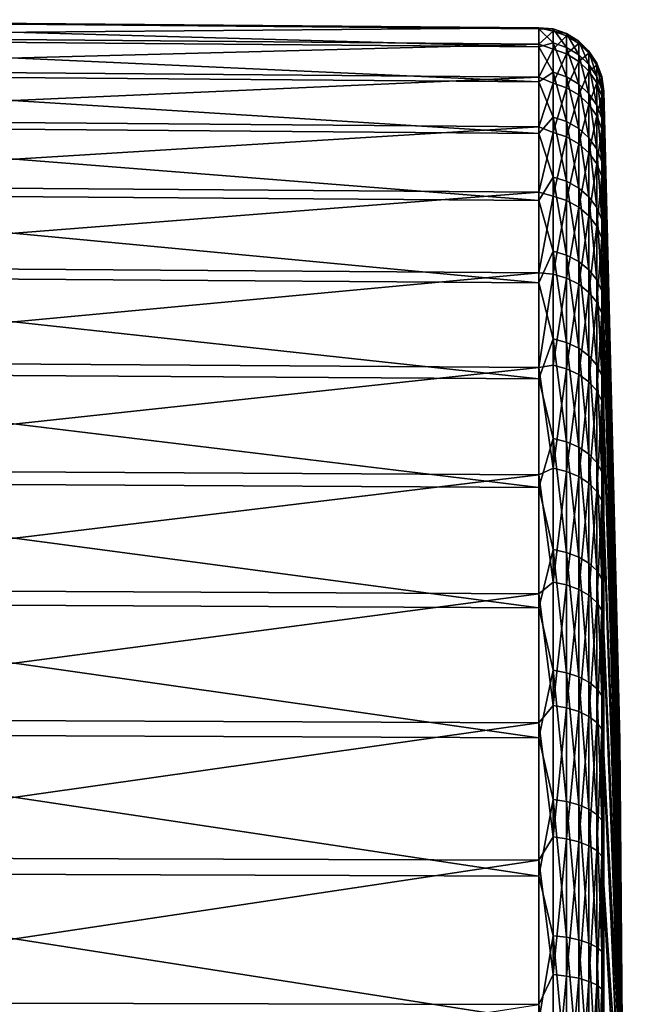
# Model space of a CAD drawing. Header units: metres. Extents: x -25 to 70, y -235 to 25.
# Tile 89 of 89: x 60 to 70, y 6 to 21. Entities that reach past the tile are written whole.
import ezdxf

# ---------------------------------------------------------------- set-up
doc = ezdxf.new("R2010")
doc.units = ezdxf.units.M
doc.layers.add('solid_10481012', color=7, linetype='CONTINUOUS')

msp = doc.modelspace()

# ---------------------------------------------------------------- linework, layer by layer
at = {"layer": 'solid_10481012'}
for points in [[(68.277069, 20.845953, 89.040375), (53.799809, 20.972137, 89.046677), (53.799809, 20.723078, 91.388229)], [(68.277069, 20.831364, 86.699829), (53.799809, 20.957458, 86.691963), (53.799809, 20.972137, 89.046677)], [(68.277069, 20.845953, 89.040375), (68.277069, 20.831364, 86.699829), (53.799809, 20.972137, 89.046677)], [(68.277069, 20.554808, 84.375633), (53.799809, 20.67923, 84.353691), (53.799809, 20.957458, 86.691963)], [(68.277069, 20.831364, 86.699829), (68.277069, 20.554808, 84.375633), (53.799809, 20.957458, 86.691963)], [(68.277069, 20.598392, 91.367844), (68.277069, 20.845953, 89.040375), (53.799809, 20.723078, 91.388229)], [(68.493538, 20.830301, 87.184715), (68.277069, 20.831364, 86.699829), (68.277069, 20.845953, 89.040375)], [(68.493538, 20.796341, 89.441643), (68.277069, 20.845953, 89.040375), (68.277069, 20.598392, 91.367844)], [(68.493538, 20.796341, 89.441643), (68.493538, 20.830301, 87.184715), (68.277069, 20.845953, 89.040375)], [(68.493538, 20.620047, 84.93734), (68.277069, 20.554808, 84.375633), (68.277069, 20.831364, 86.699829)], [(68.493538, 20.830301, 87.184715), (68.493538, 20.620047, 84.93734), (68.277069, 20.831364, 86.699829)], [(68.493538, 20.518564, 91.681671), (68.493538, 20.796341, 89.441643), (68.277069, 20.598392, 91.367844)], [(68.699493, 20.548792, 84.947922), (68.493538, 20.620047, 84.93734), (68.493538, 20.830301, 87.184715)], [(68.699493, 20.758322, 87.187531), (68.493538, 20.830301, 87.184715), (68.493538, 20.796341, 89.441643)], [(68.699493, 20.758322, 87.187531), (68.699493, 20.548792, 84.947922), (68.493538, 20.830301, 87.184715)], [(68.699493, 20.724478, 89.436661), (68.493538, 20.796341, 89.441643), (68.493538, 20.518564, 91.681671)], [(68.699493, 20.724478, 89.436661), (68.699493, 20.758322, 87.187531), (68.493538, 20.796341, 89.441643)], [(68.277069, 20.598392, 91.367844), (53.799809, 20.723078, 91.388229), (53.799809, 20.213415, 93.687172)], [(68.277069, 20.019762, 82.097015), (53.799809, 20.140945, 82.061279), (53.799809, 20.67923, 84.353691)], [(68.277069, 20.554808, 84.375633), (68.277069, 20.019762, 82.097015), (53.799809, 20.67923, 84.353691)], [(68.699493, 20.44766, 91.668953), (68.699493, 20.724478, 89.436661), (68.493538, 20.518564, 91.681671)], [(68.884933, 20.435047, 84.964821), (68.699493, 20.548792, 84.947922), (68.699493, 20.758322, 87.187531)], [(68.884933, 20.643417, 87.192032), (68.699493, 20.758322, 87.187531), (68.699493, 20.724478, 89.436661)], [(68.884933, 20.643417, 87.192032), (68.884933, 20.435047, 84.964821), (68.699493, 20.758322, 87.187531)], [(68.884933, 20.60976, 89.428711), (68.699493, 20.724478, 89.436661), (68.699493, 20.44766, 91.668953)], [(68.884933, 20.60976, 89.428711), (68.884933, 20.643417, 87.192032), (68.699493, 20.724478, 89.436661)], [(68.277069, 20.091795, 93.652954), (68.277069, 20.598392, 91.367844), (53.799809, 20.213415, 93.687172)], [(68.493538, 20.620047, 84.93734), (68.493538, 20.168039, 82.725876), (68.277069, 20.554808, 84.375633)], [(68.493538, 20.518564, 91.681671), (68.277069, 20.598392, 91.367844), (68.277069, 20.091795, 93.652954)], [(68.493538, 20.168039, 82.725876), (68.277069, 20.019762, 82.097015), (68.277069, 20.554808, 84.375633)], [(68.493538, 20.000223, 93.87854), (68.493538, 20.518564, 91.681671), (68.277069, 20.091795, 93.652954)], [(68.699493, 20.098347, 82.744102), (68.493538, 20.168039, 82.725876), (68.493538, 20.620047, 84.93734)], [(68.699493, 20.548792, 84.947922), (68.699493, 20.098347, 82.744102), (68.493538, 20.620047, 84.93734)], [(68.699493, 20.44766, 91.668953), (68.493538, 20.518564, 91.681671), (68.493538, 20.000223, 93.87854)], [(68.884933, 20.334475, 91.648643), (68.884933, 20.60976, 89.428711), (68.699493, 20.44766, 91.668953)], [(68.884933, 19.987095, 82.773193), (68.699493, 20.098347, 82.744102), (68.699493, 20.548792, 84.947922)], [(68.884933, 20.435047, 84.964821), (68.884933, 19.987095, 82.773193), (68.699493, 20.548792, 84.947922)], [(69.041008, 20.284227, 84.987221), (68.884933, 20.435047, 84.964821), (68.884933, 20.643417, 87.192032)], [(69.041008, 20.491058, 87.19799), (68.884933, 20.643417, 87.192032), (68.884933, 20.60976, 89.428711)], [(69.041008, 20.491058, 87.19799), (69.041008, 20.284227, 84.987221), (68.884933, 20.643417, 87.192032)], [(69.041008, 20.457651, 89.418167), (68.884933, 20.60976, 89.428711), (68.884933, 20.334475, 91.648643)], [(69.041008, 20.457651, 89.418167), (69.041008, 20.491058, 87.19799), (68.884933, 20.60976, 89.428711)], [(68.699493, 19.931112, 93.858223), (68.699493, 20.44766, 91.668953), (68.493538, 20.000223, 93.87854)], [(68.884933, 20.334475, 91.648643), (68.699493, 20.44766, 91.668953), (68.699493, 19.931112, 93.858223)], [(69.041008, 20.184397, 91.621712), (69.041008, 20.457651, 89.418167), (68.884933, 20.334475, 91.648643)], [(69.041008, 19.839581, 82.811768), (68.884933, 19.987095, 82.773193), (68.884933, 20.435047, 84.964821)], [(69.041008, 20.284227, 84.987221), (69.041008, 19.839581, 82.811768), (68.884933, 20.435047, 84.964821)], [(69.160301, 20.103512, 85.014061), (69.041008, 20.284227, 84.987221), (69.041008, 20.491058, 87.19799)], [(69.160301, 20.3085, 87.205139), (69.041008, 20.491058, 87.19799), (69.041008, 20.457651, 89.418167)], [(69.160301, 20.3085, 87.205139), (69.160301, 20.103512, 85.014061), (69.041008, 20.491058, 87.19799)], [(69.160301, 20.275391, 89.405533), (69.041008, 20.457651, 89.418167), (69.041008, 20.184397, 91.621712)], [(69.160301, 20.275391, 89.405533), (69.160301, 20.3085, 87.205139), (69.041008, 20.457651, 89.418167)], [(68.277069, 20.091795, 93.652954), (53.799809, 20.213415, 93.687172), (53.799809, 19.449554, 95.914597)], [(68.884933, 19.820786, 93.825798), (68.884933, 20.334475, 91.648643), (68.699493, 19.931112, 93.858223)], [(69.041008, 20.184397, 91.621712), (68.884933, 20.334475, 91.648643), (68.884933, 19.820786, 93.825798)], [(69.160301, 19.662827, 82.857994), (69.041008, 19.839581, 82.811768), (69.041008, 20.284227, 84.987221)], [(69.160301, 20.103512, 85.014061), (69.160301, 19.662827, 82.857994), (69.041008, 20.284227, 84.987221)], [(69.160301, 20.00457, 91.589447), (69.160301, 20.275391, 89.405533), (69.041008, 20.184397, 91.621712)], [(69.237129, 19.901505, 85.044067), (69.160301, 20.103512, 85.014061), (69.160301, 20.3085, 87.205139)], [(69.237129, 20.104433, 87.213127), (69.160301, 20.3085, 87.205139), (69.160301, 20.275391, 89.405533)], [(69.237129, 20.104433, 87.213127), (69.237129, 19.901505, 85.044067), (69.160301, 20.3085, 87.205139)], [(69.237129, 20.071657, 89.391411), (69.160301, 20.275391, 89.405533), (69.160301, 20.00457, 91.589447)], [(69.237129, 20.071657, 89.391411), (69.237129, 20.104433, 87.213127), (69.160301, 20.275391, 89.405533)], [(68.277069, 19.232958, 79.892632), (53.799809, 19.349379, 79.843552), (53.799809, 20.140945, 82.061279)], [(68.277069, 20.019762, 82.097015), (68.277069, 19.232958, 79.892632), (53.799809, 20.140945, 82.061279)], [(68.277069, 19.332533, 95.866974), (68.277069, 20.091795, 93.652954), (53.799809, 19.449554, 95.914597)], [(68.493538, 20.168039, 82.725876), (68.493538, 19.47958, 80.576248), (68.277069, 20.019762, 82.097015)], [(68.493538, 20.000223, 93.87854), (68.277069, 20.091795, 93.652954), (68.277069, 19.332533, 95.866974)], [(68.699493, 19.412266, 80.601898), (68.493538, 19.47958, 80.576248), (68.493538, 20.168039, 82.725876)], [(68.699493, 20.098347, 82.744102), (68.699493, 19.412266, 80.601898), (68.493538, 20.168039, 82.725876)], [(68.884933, 19.304813, 80.642845), (68.699493, 19.412266, 80.601898), (68.699493, 20.098347, 82.744102)], [(68.884933, 19.987095, 82.773193), (68.884933, 19.304813, 80.642845), (68.699493, 20.098347, 82.744102)], [(69.041008, 19.6745, 93.782799), (69.041008, 20.184397, 91.621712), (68.884933, 19.820786, 93.825798)], [(69.160301, 20.00457, 91.589447), (69.041008, 20.184397, 91.621712), (69.041008, 19.6745, 93.782799)], [(69.237129, 19.465248, 82.90966), (69.160301, 19.662827, 82.857994), (69.160301, 20.103512, 85.014061)], [(69.237129, 19.901505, 85.044067), (69.237129, 19.465248, 82.90966), (69.160301, 20.103512, 85.014061)], [(69.237129, 19.803558, 91.553383), (69.237129, 20.071657, 89.391411), (69.160301, 20.00457, 91.589447)], [(69.237129, 20.104433, 87.213127), (69.267792, 19.880367, 88.992188), (69.267792, 19.866453, 86.760056)], [(69.237129, 20.071657, 89.391411), (69.267792, 19.880367, 88.992188), (69.237129, 20.104433, 87.213127)], [(69.237129, 20.104433, 87.213127), (69.267792, 19.866453, 86.760056), (69.237129, 19.901505, 85.044067)], [(69.237129, 20.071657, 89.391411), (69.267792, 19.644274, 91.211845), (69.267792, 19.880367, 88.992188)], [(69.237129, 19.803558, 91.553383), (69.267792, 19.644274, 91.211845), (69.237129, 20.071657, 89.391411)], [(68.493538, 19.47958, 80.576248), (68.277069, 19.232958, 79.892632), (68.277069, 20.019762, 82.097015)], [(68.493538, 19.2474, 96.006485), (68.493538, 20.000223, 93.87854), (68.277069, 19.332533, 95.866974)], [(68.699493, 19.931112, 93.858223), (68.493538, 20.000223, 93.87854), (68.493538, 19.2474, 96.006485)], [(68.699493, 19.180889, 95.978813), (68.699493, 19.931112, 93.858223), (68.493538, 19.2474, 96.006485)], [(68.884933, 19.820786, 93.825798), (68.699493, 19.931112, 93.858223), (68.699493, 19.180889, 95.978813)], [(69.041008, 19.162334, 80.697151), (68.884933, 19.304813, 80.642845), (68.884933, 19.987095, 82.773193)], [(69.041008, 19.839581, 82.811768), (69.041008, 19.162334, 80.697151), (68.884933, 19.987095, 82.773193)], [(69.160301, 19.499216, 93.731277), (69.160301, 20.00457, 91.589447), (69.041008, 19.6745, 93.782799)], [(69.237129, 19.803558, 91.553383), (69.160301, 20.00457, 91.589447), (69.160301, 19.499216, 93.731277)], [(69.237129, 19.901505, 85.044067), (69.267792, 19.866453, 86.760056), (69.267792, 19.602709, 84.54351)], [(69.237129, 19.901505, 85.044067), (69.267792, 19.602709, 84.54351), (69.237129, 19.465248, 82.90966)], [(68.884933, 19.074717, 95.934654), (68.884933, 19.820786, 93.825798), (68.699493, 19.180889, 95.978813)], [(69.041008, 19.6745, 93.782799), (68.884933, 19.820786, 93.825798), (68.884933, 19.074717, 95.934654)], [(69.160301, 18.991613, 80.762207), (69.041008, 19.162334, 80.697151), (69.041008, 19.839581, 82.811768)], [(69.160301, 19.662827, 82.857994), (69.160301, 18.991613, 80.762207), (69.041008, 19.839581, 82.811768)], [(69.237129, 19.30328, 93.673691), (69.237129, 19.803558, 91.553383), (69.160301, 19.499216, 93.731277)], [(69.237129, 19.803558, 91.553383), (69.267792, 19.161142, 93.391113), (69.267792, 19.644274, 91.211845)], [(69.237129, 19.30328, 93.673691), (69.267792, 19.161142, 93.391113), (69.237129, 19.803558, 91.553383)], [(69.515488, 9.930095, 88.688377), (69.267792, 19.880367, 88.992188), (69.267792, 19.644274, 91.211845)], [(69.515488, 9.94631, 87.61071), (69.267792, 19.866453, 86.760056), (69.267792, 19.880367, 88.992188)], [(69.515488, 9.930095, 88.688377), (69.515488, 9.94631, 87.61071), (69.267792, 19.880367, 88.992188)], [(69.515488, 9.845915, 86.537605), (69.267792, 19.602709, 84.54351), (69.267792, 19.866453, 86.760056)], [(69.515488, 9.94631, 87.61071), (69.515488, 9.845915, 86.537605), (69.267792, 19.866453, 86.760056)], [(69.041008, 18.933935, 95.876091), (69.041008, 19.6745, 93.782799), (68.884933, 19.074717, 95.934654)], [(69.160301, 19.499216, 93.731277), (69.041008, 19.6745, 93.782799), (69.041008, 18.933935, 95.876091)], [(69.237129, 18.800779, 80.834938), (69.160301, 18.991613, 80.762207), (69.160301, 19.662827, 82.857994)], [(69.237129, 19.465248, 82.90966), (69.237129, 18.800779, 80.834938), (69.160301, 19.662827, 82.857994)], [(69.237129, 19.465248, 82.90966), (69.267792, 19.602709, 84.54351), (69.267792, 19.092447, 82.370438)], [(69.515488, 9.797458, 89.757973), (69.267792, 19.644274, 91.211845), (69.267792, 19.161142, 93.391113)], [(69.515488, 9.797458, 89.757973), (69.515488, 9.930095, 88.688377), (69.267792, 19.644274, 91.211845)], [(69.515488, 9.630085, 85.481644), (69.267792, 19.092447, 82.370438), (69.267792, 19.602709, 84.54351)], [(69.515488, 9.845915, 86.537605), (69.515488, 9.630085, 85.481644), (69.267792, 19.602709, 84.54351)], [(68.277069, 19.332533, 95.866974), (53.799809, 19.449554, 95.914597), (53.799809, 18.441107, 98.042488)], [(68.493538, 19.47958, 80.576248), (68.493538, 18.56274, 78.513649), (68.277069, 19.232958, 79.892632)], [(68.699493, 18.498596, 78.546432), (68.493538, 18.56274, 78.513649), (68.493538, 19.47958, 80.576248)], [(68.699493, 19.412266, 80.601898), (68.699493, 18.498596, 78.546432), (68.493538, 19.47958, 80.576248)], [(69.160301, 18.765249, 95.805923), (69.160301, 19.499216, 93.731277), (69.041008, 18.933935, 95.876091)], [(69.237129, 19.30328, 93.673691), (69.160301, 19.499216, 93.731277), (69.160301, 18.765249, 95.805923)], [(69.237129, 19.465248, 82.90966), (69.267792, 19.092447, 82.370438), (69.237129, 18.800779, 80.834938)], [(68.277069, 18.204287, 77.790199), (53.799809, 18.314482, 77.728394), (53.799809, 19.349379, 79.843552)], [(68.277069, 19.232958, 79.892632), (68.277069, 18.204287, 77.790199), (53.799809, 19.349379, 79.843552)], [(68.277069, 18.330151, 97.982071), (68.277069, 19.332533, 95.866974), (53.799809, 18.441107, 98.042488)], [(68.493538, 19.2474, 96.006485), (68.277069, 19.332533, 95.866974), (68.277069, 18.330151, 97.982071)], [(68.884933, 18.396198, 78.598763), (68.699493, 18.498596, 78.546432), (68.699493, 19.412266, 80.601898)], [(68.884933, 19.304813, 80.642845), (68.884933, 18.396198, 78.598763), (68.699493, 19.412266, 80.601898)], [(69.041008, 18.260426, 78.668144), (68.884933, 18.396198, 78.598763), (68.884933, 19.304813, 80.642845)], [(69.041008, 19.162334, 80.697151), (69.041008, 18.260426, 78.668144), (68.884933, 19.304813, 80.642845)], [(69.237129, 18.576691, 95.727486), (69.237129, 19.30328, 93.673691), (69.160301, 18.765249, 95.805923)], [(69.237129, 19.30328, 93.673691), (69.267792, 18.43705, 95.502579), (69.267792, 19.161142, 93.391113)], [(69.237129, 18.576691, 95.727486), (69.267792, 18.43705, 95.502579), (69.237129, 19.30328, 93.673691)], [(68.493538, 18.268917, 98.040558), (68.493538, 19.2474, 96.006485), (68.277069, 18.330151, 97.982071)], [(68.493538, 18.56274, 78.513649), (68.277069, 18.204287, 77.790199), (68.277069, 19.232958, 79.892632)], [(68.699493, 19.180889, 95.978813), (68.493538, 19.2474, 96.006485), (68.493538, 18.268917, 98.040558)], [(68.699493, 18.205788, 98.005859), (68.699493, 19.180889, 95.978813), (68.493538, 18.268917, 98.040558)], [(68.884933, 19.074717, 95.934654), (68.699493, 19.180889, 95.978813), (68.699493, 18.205788, 98.005859)], [(69.160301, 18.097742, 78.751282), (69.041008, 18.260426, 78.668144), (69.041008, 19.162334, 80.697151)], [(69.160301, 18.991613, 80.762207), (69.160301, 18.097742, 78.751282), (69.041008, 19.162334, 80.697151)], [(69.515488, 9.549954, 90.806961), (69.267792, 19.161142, 93.391113), (69.267792, 18.43705, 95.502579)], [(69.515488, 9.549954, 90.806961), (69.515488, 9.797458, 89.757973), (69.267792, 19.161142, 93.391113)], [(68.884933, 18.105013, 97.950478), (68.884933, 19.074717, 95.934654), (68.699493, 18.205788, 98.005859)], [(69.041008, 18.933935, 95.876091), (68.884933, 19.074717, 95.934654), (68.884933, 18.105013, 97.950478)], [(69.237129, 17.91589, 78.844215), (69.160301, 18.097742, 78.751282), (69.160301, 18.991613, 80.762207)], [(69.237129, 18.800779, 80.834938), (69.237129, 17.91589, 78.844215), (69.160301, 18.991613, 80.762207)], [(69.237129, 18.800779, 80.834938), (69.267792, 19.092447, 82.370438), (69.267792, 18.342087, 80.268166)], [(69.515488, 9.301351, 84.455215), (69.267792, 18.342087, 80.268166), (69.267792, 19.092447, 82.370438)], [(69.515488, 9.630085, 85.481644), (69.515488, 9.301351, 84.455215), (69.267792, 19.092447, 82.370438)], [(69.041008, 17.971388, 97.877037), (69.041008, 18.933935, 95.876091), (68.884933, 18.105013, 97.950478)], [(69.160301, 18.765249, 95.805923), (69.041008, 18.933935, 95.876091), (69.041008, 17.971388, 97.877037)], [(69.160301, 17.811279, 97.78904), (69.160301, 18.765249, 95.805923), (69.041008, 17.971388, 97.877037)], [(69.237129, 18.576691, 95.727486), (69.160301, 18.765249, 95.805923), (69.160301, 17.811279, 97.78904)], [(69.237129, 18.800779, 80.834938), (69.267792, 18.342087, 80.268166), (69.237129, 17.91589, 78.844215)], [(68.493538, 18.56274, 78.513649), (68.493538, 17.42827, 76.562271), (68.277069, 18.204287, 77.790199)], [(68.699493, 17.368046, 76.601799), (68.493538, 17.42827, 76.562271), (68.493538, 18.56274, 78.513649)], [(68.699493, 18.498596, 78.546432), (68.699493, 17.368046, 76.601799), (68.493538, 18.56274, 78.513649)], [(69.237129, 17.632305, 97.690681), (69.237129, 18.576691, 95.727486), (69.160301, 17.811279, 97.78904)], [(69.237129, 18.576691, 95.727486), (69.267792, 17.481098, 97.519699), (69.267792, 18.43705, 95.502579)], [(69.237129, 17.632305, 97.690681), (69.267792, 17.481098, 97.519699), (69.237129, 18.576691, 95.727486)], [(68.277069, 18.330151, 97.982071), (53.799809, 18.441107, 98.042488), (53.799809, 17.20075, 100.044098)], [(68.884933, 17.271908, 76.664894), (68.699493, 17.368046, 76.601799), (68.699493, 18.498596, 78.546432)], [(68.884933, 18.396198, 78.598763), (68.884933, 17.271908, 76.664894), (68.699493, 18.498596, 78.546432)], [(69.041008, 17.144432, 76.74855), (68.884933, 17.271908, 76.664894), (68.884933, 18.396198, 78.598763)], [(69.041008, 18.260426, 78.668144), (69.041008, 17.144432, 76.74855), (68.884933, 18.396198, 78.598763)], [(69.515488, 9.190487, 91.823036), (69.267792, 18.43705, 95.502579), (69.267792, 17.481098, 97.519699)], [(69.515488, 9.190487, 91.823036), (69.515488, 9.549954, 90.806961), (69.267792, 18.43705, 95.502579)], [(68.277069, 18.330151, 97.982071), (53.799809, 17.20075, 100.044098), (68.277069, 17.097258, 99.971626)], [(68.277069, 16.946688, 75.816162), (53.799809, 17.049269, 75.742409), (53.799809, 18.314482, 77.728394)], [(68.277069, 18.204287, 77.790199), (68.277069, 16.946688, 75.816162), (53.799809, 18.314482, 77.728394)], [(68.493538, 18.268917, 98.040558), (68.277069, 18.330151, 97.982071), (68.277069, 17.097258, 99.971626)], [(68.493538, 17.076248, 99.956917), (68.493538, 18.268917, 98.040558), (68.277069, 17.097258, 99.971626)], [(68.699493, 18.205788, 98.005859), (68.493538, 18.268917, 98.040558), (68.493538, 17.076248, 99.956917)], [(69.160301, 16.99169, 76.848793), (69.041008, 17.144432, 76.74855), (69.041008, 18.260426, 78.668144)], [(69.160301, 18.097742, 78.751282), (69.160301, 16.99169, 76.848793), (69.041008, 18.260426, 78.668144)], [(69.237129, 17.91589, 78.844215), (69.267792, 18.342087, 80.268166), (69.267792, 17.361065, 78.263115)], [(69.515488, 8.863566, 83.470337), (69.267792, 17.361065, 78.263115), (69.267792, 18.342087, 80.268166)], [(69.515488, 9.301351, 84.455215), (69.515488, 8.863566, 83.470337), (69.267792, 18.342087, 80.268166)], [(68.493538, 17.42827, 76.562271), (68.277069, 16.946688, 75.816162), (68.277069, 18.204287, 77.790199)], [(68.699493, 17.017241, 99.915604), (68.699493, 18.205788, 98.005859), (68.493538, 17.076248, 99.956917)], [(68.884933, 18.105013, 97.950478), (68.699493, 18.205788, 98.005859), (68.699493, 17.017241, 99.915604)], [(68.884933, 16.923044, 99.84964), (68.884933, 18.105013, 97.950478), (68.699493, 17.017241, 99.915604)], [(69.041008, 17.971388, 97.877037), (68.884933, 18.105013, 97.950478), (68.884933, 16.923044, 99.84964)], [(69.237129, 16.820951, 76.960838), (69.160301, 16.99169, 76.848793), (69.160301, 18.097742, 78.751282)], [(69.237129, 17.91589, 78.844215), (69.237129, 16.820951, 76.960838), (69.160301, 18.097742, 78.751282)], [(69.041008, 16.798143, 99.762184), (69.041008, 17.971388, 97.877037), (68.884933, 16.923044, 99.84964)], [(69.160301, 17.811279, 97.78904), (69.041008, 17.971388, 97.877037), (69.041008, 16.798143, 99.762184)], [(69.160301, 16.648487, 99.657394), (69.160301, 17.811279, 97.78904), (69.041008, 16.798143, 99.762184)], [(69.237129, 17.632305, 97.690681), (69.160301, 17.811279, 97.78904), (69.160301, 16.648487, 99.657394)], [(69.237129, 17.91589, 78.844215), (69.267792, 17.361065, 78.263115), (69.237129, 16.820951, 76.960838)], [(69.237129, 16.481197, 99.54026), (69.237129, 17.632305, 97.690681), (69.160301, 16.648487, 99.657394)], [(69.237129, 16.481197, 99.54026), (69.267792, 17.481098, 97.519699), (69.237129, 17.632305, 97.690681)], [(69.237129, 16.481197, 99.54026), (69.267792, 16.305313, 99.417107), (69.267792, 17.481098, 97.519699)], [(69.515488, 8.723269, 92.794289), (69.267792, 17.481098, 97.519699), (69.267792, 16.305313, 99.417107)], [(69.515488, 8.723269, 92.794289), (69.515488, 9.190487, 91.823036), (69.267792, 17.481098, 97.519699)], [(68.493538, 17.42827, 76.562271), (68.493538, 16.08947, 74.744995), (68.277069, 16.946688, 75.816162)], [(68.699493, 16.033871, 74.790802), (68.493538, 16.08947, 74.744995), (68.493538, 17.42827, 76.562271)], [(68.699493, 17.368046, 76.601799), (68.699493, 16.033871, 74.790802), (68.493538, 17.42827, 76.562271)], [(68.884933, 15.945117, 74.863914), (68.699493, 16.033871, 74.790802), (68.699493, 17.368046, 76.601799)], [(68.884933, 17.271908, 76.664894), (68.884933, 15.945117, 74.863914), (68.699493, 17.368046, 76.601799)], [(69.237129, 16.820951, 76.960838), (69.267792, 17.361065, 78.263115), (69.267792, 16.161716, 76.380516)], [(69.515488, 8.321866, 82.538574), (69.267792, 16.161716, 76.380516), (69.267792, 17.361065, 78.263115)], [(69.515488, 8.863566, 83.470337), (69.515488, 8.321866, 82.538574), (69.267792, 17.361065, 78.263115)], [(68.277069, 17.097258, 99.971626), (53.799809, 17.20075, 100.044098), (53.799809, 15.744085, 101.894241)], [(69.041008, 15.827435, 74.960869), (68.884933, 15.945117, 74.863914), (68.884933, 17.271908, 76.664894)], [(69.041008, 17.144432, 76.74855), (69.041008, 15.827435, 74.960869), (68.884933, 17.271908, 76.664894)], [(68.277069, 15.649357, 101.810638), (68.277069, 17.097258, 99.971626), (53.799809, 15.744085, 101.894241)], [(68.277069, 15.475973, 73.995346), (53.799809, 15.569652, 73.910568), (53.799809, 17.049269, 75.742409)], [(68.277069, 16.946688, 75.816162), (68.277069, 15.475973, 73.995346), (53.799809, 17.049269, 75.742409)], [(68.493538, 17.076248, 99.956917), (68.277069, 17.097258, 99.971626), (68.277069, 15.649357, 101.810638)], [(68.493538, 15.683377, 101.733093), (68.493538, 17.076248, 99.956917), (68.277069, 15.649357, 101.810638)], [(68.493538, 15.683377, 101.733093), (68.699493, 17.017241, 99.915604), (68.493538, 17.076248, 99.956917)], [(69.160301, 15.686425, 75.077034), (69.041008, 15.827435, 74.960869), (69.041008, 17.144432, 76.74855)], [(69.160301, 16.99169, 76.848793), (69.160301, 15.686425, 75.077034), (69.041008, 17.144432, 76.74855)], [(68.493538, 16.08947, 74.744995), (68.277069, 15.475973, 73.995346), (68.277069, 16.946688, 75.816162)], [(68.699493, 15.629182, 101.685638), (68.699493, 17.017241, 99.915604), (68.493538, 15.683377, 101.733093)], [(68.699493, 15.629182, 101.685638), (68.884933, 16.923044, 99.84964), (68.699493, 17.017241, 99.915604)], [(68.884933, 15.542669, 101.609886), (68.884933, 16.923044, 99.84964), (68.699493, 15.629182, 101.685638)], [(68.884933, 15.542669, 101.609886), (69.041008, 16.798143, 99.762184), (68.884933, 16.923044, 99.84964)], [(69.237129, 15.528803, 75.206886), (69.160301, 15.686425, 75.077034), (69.160301, 16.99169, 76.848793)], [(69.237129, 16.820951, 76.960838), (69.237129, 15.528803, 75.206886), (69.160301, 16.99169, 76.848793)], [(69.041008, 15.427957, 101.509438), (69.041008, 16.798143, 99.762184), (68.884933, 15.542669, 101.609886)], [(69.041008, 15.427957, 101.509438), (69.160301, 16.648487, 99.657394), (69.041008, 16.798143, 99.762184)], [(69.237129, 16.820951, 76.960838), (69.267792, 16.161716, 76.380516), (69.237129, 15.528803, 75.206886)], [(69.160301, 15.290506, 101.389076), (69.160301, 16.648487, 99.657394), (69.041008, 15.427957, 101.509438)], [(69.160301, 15.290506, 101.389076), (69.237129, 16.481197, 99.54026), (69.160301, 16.648487, 99.657394)], [(69.237129, 15.136862, 101.254539), (69.237129, 16.481197, 99.54026), (69.160301, 15.290506, 101.389076)], [(69.237129, 15.136862, 101.254539), (69.267792, 16.305313, 99.417107), (69.237129, 16.481197, 99.54026)], [(69.237129, 15.136862, 101.254539), (69.267792, 14.924479, 101.170929), (69.267792, 16.305313, 99.417107)], [(69.515488, 8.153778, 93.709335), (69.267792, 16.305313, 99.417107), (69.267792, 14.924479, 101.170929)], [(69.515488, 8.723269, 92.794289), (69.267792, 16.305313, 99.417107), (69.515488, 8.153778, 93.709335)], [(69.237129, 15.528803, 75.206886), (69.267792, 16.161716, 76.380516), (69.267792, 14.759126, 74.644043)], [(69.515488, 7.682599, 81.670837), (69.267792, 14.759126, 74.644043), (69.267792, 16.161716, 76.380516)], [(69.515488, 8.321866, 82.538574), (69.515488, 7.682599, 81.670837), (69.267792, 16.161716, 76.380516)], [(68.493538, 16.08947, 74.744995), (68.493538, 14.562034, 73.083122), (68.277069, 15.475973, 73.995346)], [(68.699493, 14.511714, 73.134666), (68.493538, 14.562034, 73.083122), (68.493538, 16.08947, 74.744995)], [(68.699493, 16.033871, 74.790802), (68.699493, 14.511714, 73.134666), (68.493538, 16.08947, 74.744995)], [(68.884933, 14.431386, 73.216949), (68.699493, 14.511714, 73.134666), (68.699493, 16.033871, 74.790802)], [(68.884933, 15.945117, 74.863914), (68.884933, 14.431386, 73.216949), (68.699493, 16.033871, 74.790802)], [(69.041008, 14.324876, 73.326057), (68.884933, 14.431386, 73.216949), (68.884933, 15.945117, 74.863914)], [(69.041008, 15.827435, 74.960869), (69.041008, 14.324876, 73.326057), (68.884933, 15.945117, 74.863914)], [(69.160301, 14.197252, 73.456787), (69.041008, 14.324876, 73.326057), (69.041008, 15.827435, 74.960869)], [(69.160301, 15.686425, 75.077034), (69.160301, 14.197252, 73.456787), (69.041008, 15.827435, 74.960869)], [(68.277069, 15.649357, 101.810638), (53.799809, 15.744085, 101.894241), (53.799809, 14.089429, 103.569649)], [(68.493538, 14.106632, 103.348259), (68.493538, 15.683377, 101.733093), (68.277069, 15.649357, 101.810638)], [(68.699493, 15.629182, 101.685638), (68.493538, 15.683377, 101.733093), (68.493538, 14.106632, 103.348259)], [(69.237129, 14.054594, 73.602921), (69.160301, 14.197252, 73.456787), (69.160301, 15.686425, 75.077034)], [(69.237129, 15.528803, 75.206886), (69.237129, 14.054594, 73.602921), (69.160301, 15.686425, 75.077034)], [(68.277069, 14.004656, 103.475975), (68.277069, 15.649357, 101.810638), (53.799809, 14.089429, 103.569649)], [(68.277069, 13.810639, 72.350639), (53.799809, 13.894238, 72.255913), (53.799809, 15.569652, 73.910568)], [(68.277069, 15.475973, 73.995346), (68.277069, 13.810639, 72.350639), (53.799809, 15.569652, 73.910568)], [(68.493538, 14.106632, 103.348259), (68.277069, 15.649357, 101.810638), (68.277069, 14.004656, 103.475975)], [(68.699493, 14.057885, 103.295227), (68.699493, 15.629182, 101.685638), (68.493538, 14.106632, 103.348259)], [(68.884933, 15.542669, 101.609886), (68.699493, 15.629182, 101.685638), (68.699493, 14.057885, 103.295227)], [(68.884933, 13.98007, 103.210556), (68.884933, 15.542669, 101.609886), (68.699493, 14.057885, 103.295227)], [(69.041008, 15.427957, 101.509438), (68.884933, 15.542669, 101.609886), (68.884933, 13.98007, 103.210556)], [(69.237129, 15.528803, 75.206886), (69.267792, 14.759126, 74.644043), (69.237129, 14.054594, 73.602921)], [(68.493538, 14.562034, 73.083122), (68.277069, 13.810639, 72.350639), (68.277069, 15.475973, 73.995346)], [(69.041008, 13.87689, 103.098297), (69.041008, 15.427957, 101.509438), (68.884933, 13.98007, 103.210556)], [(69.160301, 15.290506, 101.389076), (69.041008, 15.427957, 101.509438), (69.041008, 13.87689, 103.098297)], [(69.160301, 13.753259, 102.963783), (69.160301, 15.290506, 101.389076), (69.041008, 13.87689, 103.098297)], [(69.237129, 15.136862, 101.254539), (69.160301, 15.290506, 101.389076), (69.160301, 13.753259, 102.963783)], [(69.237129, 13.615062, 102.813423), (69.237129, 15.136862, 101.254539), (69.160301, 13.753259, 102.963783)], [(69.237129, 13.615062, 102.813423), (69.267792, 14.924479, 101.170929), (69.237129, 15.136862, 101.254539)], [(69.237129, 13.615062, 102.813423), (69.267792, 13.35596, 102.759125), (69.267792, 14.924479, 101.170929)], [(69.515488, 6.735809, 95.328674), (69.267792, 14.924479, 101.170929), (69.267792, 13.35596, 102.759125)], [(69.515488, 7.488693, 94.557449), (69.515488, 8.153778, 93.709335), (69.267792, 14.924479, 101.170929)], [(69.515488, 6.735809, 95.328674), (69.515488, 7.488693, 94.557449), (69.267792, 14.924479, 101.170929)], [(69.237129, 14.054594, 73.602921), (69.267792, 14.759126, 74.644043), (69.267792, 13.17093, 73.075523)], [(69.515488, 6.95326, 80.877304), (69.267792, 13.17093, 73.075523), (69.267792, 14.759126, 74.644043)], [(69.515488, 7.682599, 81.670837), (69.515488, 6.95326, 80.877304), (69.267792, 14.759126, 74.644043)], [(68.493538, 14.562034, 73.083122), (68.493538, 12.863872, 71.59613), (68.277069, 13.810639, 72.350639)], [(68.699493, 12.81942, 71.652817), (68.493538, 12.863872, 71.59613), (68.493538, 14.562034, 73.083122)], [(68.699493, 14.511714, 73.134666), (68.699493, 12.81942, 71.652817), (68.493538, 14.562034, 73.083122)], [(68.884933, 12.74846, 71.743301), (68.699493, 12.81942, 71.652817), (68.699493, 14.511714, 73.134666)], [(68.884933, 14.431386, 73.216949), (68.884933, 12.74846, 71.743301), (68.699493, 14.511714, 73.134666)], [(69.041008, 12.65437, 71.863281), (68.884933, 12.74846, 71.743301), (68.884933, 14.431386, 73.216949)], [(69.041008, 14.324876, 73.326057), (69.041008, 12.65437, 71.863281), (68.884933, 14.431386, 73.216949)], [(69.160301, 12.54163, 72.00705), (69.041008, 12.65437, 71.863281), (69.041008, 14.324876, 73.326057)], [(69.160301, 14.197252, 73.456787), (69.160301, 12.54163, 72.00705), (69.041008, 14.324876, 73.326057)], [(69.237129, 12.415607, 72.167747), (69.160301, 12.54163, 72.00705), (69.160301, 14.197252, 73.456787)], [(69.237129, 14.054594, 73.602921), (69.237129, 12.415607, 72.167747), (69.160301, 14.197252, 73.456787)], [(68.277069, 14.004656, 103.475975), (53.799809, 14.089429, 103.569649), (53.799809, 12.257589, 105.049271)], [(68.493538, 12.364499, 104.783485), (68.493538, 14.106632, 103.348259), (68.277069, 14.004656, 103.475975)], [(68.699493, 14.057885, 103.295227), (68.493538, 14.106632, 103.348259), (68.493538, 12.364499, 104.783485)], [(68.699493, 12.321773, 104.725487), (68.699493, 14.057885, 103.295227), (68.493538, 12.364499, 104.783485)], [(68.884933, 13.98007, 103.210556), (68.699493, 14.057885, 103.295227), (68.699493, 12.321773, 104.725487)], [(69.237129, 14.054594, 73.602921), (69.267792, 13.17093, 73.075523), (69.237129, 12.415607, 72.167747)], [(68.277069, 12.183839, 104.946686), (68.277069, 14.004656, 103.475975), (53.799809, 12.257589, 105.049271)], [(68.277069, 11.971629, 70.90274), (53.799809, 12.044095, 70.799248), (53.799809, 13.894238, 72.255913)], [(68.277069, 13.810639, 72.350639), (68.277069, 11.971629, 70.90274), (53.799809, 13.894238, 72.255913)], [(68.493538, 12.364499, 104.783485), (68.277069, 14.004656, 103.475975), (68.277069, 12.183839, 104.946686)], [(68.884933, 12.253568, 104.632904), (68.884933, 13.98007, 103.210556), (68.699493, 12.321773, 104.725487)], [(69.041008, 13.87689, 103.098297), (68.884933, 13.98007, 103.210556), (68.884933, 12.253568, 104.632904)], [(69.041008, 12.16313, 104.510147), (69.041008, 13.87689, 103.098297), (68.884933, 12.253568, 104.632904)], [(69.160301, 13.753259, 102.963783), (69.041008, 13.87689, 103.098297), (69.041008, 12.16313, 104.510147)], [(68.493538, 12.863872, 71.59613), (68.277069, 11.971629, 70.90274), (68.277069, 13.810639, 72.350639)], [(69.160301, 12.054767, 104.363052), (69.160301, 13.753259, 102.963783), (69.041008, 12.16313, 104.510147)], [(69.237129, 13.615062, 102.813423), (69.160301, 13.753259, 102.963783), (69.160301, 12.054767, 104.363052)], [(69.237129, 11.933637, 104.198631), (69.237129, 13.615062, 102.813423), (69.160301, 12.054767, 104.363052)], [(69.237129, 11.933637, 104.198631), (69.267792, 13.35596, 102.759125), (69.237129, 13.615062, 102.813423)], [(69.237129, 11.933637, 104.198631), (69.267792, 11.619483, 104.16172), (69.267792, 13.35596, 102.759125)], [(69.515488, 5.903954, 96.013985), (69.267792, 13.35596, 102.759125), (69.267792, 11.619483, 104.16172)], [(69.515488, 5.903954, 96.013985), (69.515488, 6.735809, 95.328674), (69.267792, 13.35596, 102.759125)], [(69.237129, 12.415607, 72.167747), (69.267792, 13.17093, 73.075523), (69.267792, 11.417103, 71.694687)], [(69.515488, 6.142401, 80.167274), (69.267792, 11.417103, 71.694687), (69.267792, 13.17093, 73.075523)], [(69.515488, 6.95326, 80.877304), (69.515488, 6.142401, 80.167274), (69.267792, 13.17093, 73.075523)], [(68.493538, 12.863872, 71.59613), (68.493538, 11.014893, 70.30146), (68.277069, 11.971629, 70.90274)], [(68.699493, 10.97683, 70.362617), (68.493538, 11.014893, 70.30146), (68.493538, 12.863872, 71.59613)], [(68.699493, 12.81942, 71.652817), (68.699493, 10.97683, 70.362617), (68.493538, 12.863872, 71.59613)], [(68.884933, 10.916069, 70.460251), (68.699493, 10.97683, 70.362617), (68.699493, 12.81942, 71.652817)], [(68.884933, 12.74846, 71.743301), (68.884933, 10.916069, 70.460251), (68.699493, 12.81942, 71.652817)], [(69.041008, 10.835504, 70.589699), (68.884933, 10.916069, 70.460251), (68.884933, 12.74846, 71.743301)], [(69.041008, 12.65437, 71.863281), (69.041008, 10.835504, 70.589699), (68.884933, 12.74846, 71.743301)], [(69.160301, 10.738968, 70.744812), (69.041008, 10.835504, 70.589699), (69.041008, 12.65437, 71.863281)], [(69.160301, 12.54163, 72.00705), (69.160301, 10.738968, 70.744812), (69.041008, 12.65437, 71.863281)], [(69.237129, 10.63106, 70.918198), (69.160301, 10.738968, 70.744812), (69.160301, 12.54163, 72.00705)], [(69.237129, 12.415607, 72.167747), (69.237129, 10.63106, 70.918198), (69.160301, 12.54163, 72.00705)], [(68.493538, 10.477405, 106.021935), (68.493538, 12.364499, 104.783485), (68.277069, 12.183839, 104.946686)], [(68.699493, 12.321773, 104.725487), (68.493538, 12.364499, 104.783485), (68.493538, 10.477405, 106.021935)], [(69.237129, 12.415607, 72.167747), (69.267792, 11.417103, 71.694687), (69.237129, 10.63106, 70.918198)], [(68.277069, 12.183839, 104.946686), (53.799809, 12.257589, 105.049271), (53.799809, 10.271604, 106.314484)], [(68.699493, 10.441198, 105.959663), (68.699493, 12.321773, 104.725487), (68.493538, 10.477405, 106.021935)], [(68.884933, 12.253568, 104.632904), (68.699493, 12.321773, 104.725487), (68.699493, 10.441198, 105.959663)], [(68.884933, 10.383403, 105.860245), (68.884933, 12.253568, 104.632904), (68.699493, 10.441198, 105.959663)], [(69.041008, 12.16313, 104.510147), (68.884933, 12.253568, 104.632904), (68.884933, 10.383403, 105.860245)], [(68.277069, 10.209802, 106.204285), (68.277069, 12.183839, 104.946686), (53.799809, 10.271604, 106.314484)], [(68.493538, 10.477405, 106.021935), (68.277069, 12.183839, 104.946686), (68.277069, 10.209802, 106.204285)], [(69.041008, 10.306768, 105.728432), (69.041008, 12.16313, 104.510147), (68.884933, 10.383403, 105.860245)], [(69.160301, 12.054767, 104.363052), (69.041008, 12.16313, 104.510147), (69.041008, 10.306768, 105.728432)], [(68.277069, 9.982068, 69.669846), (53.799809, 10.042492, 69.558891), (53.799809, 12.044095, 70.799248)], [(68.277069, 11.971629, 70.90274), (68.277069, 9.982068, 69.669846), (53.799809, 12.044095, 70.799248)], [(68.493538, 11.014893, 70.30146), (68.277069, 9.982068, 69.669846), (68.277069, 11.971629, 70.90274)], [(69.160301, 10.214944, 105.57048), (69.160301, 12.054767, 104.363052), (69.041008, 10.306768, 105.728432)], [(69.237129, 11.933637, 104.198631), (69.160301, 12.054767, 104.363052), (69.160301, 10.214944, 105.57048)], [(69.237129, 10.112301, 105.393929), (69.237129, 11.933637, 104.198631), (69.160301, 10.214944, 105.57048)], [(69.237129, 10.112301, 105.393929), (69.267792, 11.619483, 104.16172), (69.237129, 11.933637, 104.198631)], [(69.237129, 10.112301, 105.393929), (69.267792, 9.736884, 105.361061), (69.267792, 11.619483, 104.16172)], [(69.515488, 5.002881, 96.605339), (69.267792, 11.619483, 104.16172), (69.267792, 9.736884, 105.361061)], [(69.515488, 5.002881, 96.605339), (69.515488, 5.903954, 96.013985), (69.267792, 11.619483, 104.16172)], [(69.237129, 10.63106, 70.918198), (69.267792, 11.417103, 71.694687), (69.267792, 9.519699, 70.518898)], [(69.515488, 5.259527, 79.54908), (69.267792, 9.519699, 70.518898), (69.267792, 11.417103, 71.694687)], [(69.515488, 6.142401, 80.167274), (69.515488, 5.259527, 79.54908), (69.267792, 11.417103, 71.694687)], [(68.493538, 11.014893, 70.30146), (68.493538, 9.036775, 69.214287), (68.277069, 9.982068, 69.669846)], [(68.699493, 9.005548, 69.279205), (68.493538, 9.036775, 69.214287), (68.493538, 11.014893, 70.30146)], [(68.699493, 10.97683, 70.362617), (68.699493, 9.005548, 69.279205), (68.493538, 11.014893, 70.30146)], [(68.884933, 8.955698, 69.382835), (68.699493, 9.005548, 69.279205), (68.699493, 10.97683, 70.362617)], [(68.884933, 10.916069, 70.460251), (68.884933, 8.955698, 69.382835), (68.699493, 10.97683, 70.362617)], [(69.041008, 8.889601, 69.520233), (68.884933, 8.955698, 69.382835), (68.884933, 10.916069, 70.460251)], [(69.041008, 10.835504, 70.589699), (69.041008, 8.889601, 69.520233), (68.884933, 10.916069, 70.460251)], [(69.160301, 8.810402, 69.684875), (69.041008, 8.889601, 69.520233), (69.041008, 10.835504, 70.589699)], [(69.160301, 10.738968, 70.744812), (69.160301, 8.810402, 69.684875), (69.041008, 10.835504, 70.589699)], [(69.237129, 8.721872, 69.868912), (69.160301, 8.810402, 69.684875), (69.160301, 10.738968, 70.744812)], [(69.237129, 10.63106, 70.918198), (69.237129, 8.721872, 69.868912), (69.160301, 10.738968, 70.744812)], [(69.237129, 10.63106, 70.918198), (69.267792, 9.519699, 70.518898), (69.237129, 8.721872, 69.868912)], [(68.493538, 8.467471, 107.049095), (68.493538, 10.477405, 106.021935), (68.277069, 10.209802, 106.204285)], [(68.699493, 10.441198, 105.959663), (68.493538, 10.477405, 106.021935), (68.493538, 8.467471, 107.049095)], [(68.699493, 8.438211, 106.983269), (68.699493, 10.441198, 105.959663), (68.493538, 8.467471, 107.049095)], [(68.884933, 10.383403, 105.860245), (68.699493, 10.441198, 105.959663), (68.699493, 8.438211, 106.983269)], [(68.277069, 10.209802, 106.204285), (53.799809, 10.271604, 106.314484), (53.799809, 8.156446, 107.34938)], [(68.884933, 8.391502, 106.878189), (68.884933, 10.383403, 105.860245), (68.699493, 8.438211, 106.983269)], [(69.041008, 10.306768, 105.728432), (68.884933, 10.383403, 105.860245), (68.884933, 8.391502, 106.878189)], [(69.041008, 8.329569, 106.738861), (69.041008, 10.306768, 105.728432), (68.884933, 8.391502, 106.878189)], [(69.160301, 10.214944, 105.57048), (69.041008, 10.306768, 105.728432), (69.041008, 8.329569, 106.738861)], [(68.277069, 8.107371, 107.232956), (68.277069, 10.209802, 106.204285), (53.799809, 8.156446, 107.34938)], [(68.493538, 8.467471, 107.049095), (68.277069, 10.209802, 106.204285), (68.277069, 8.107371, 107.232956)], [(69.160301, 8.25536, 106.571915), (69.160301, 10.214944, 105.57048), (69.041008, 8.329569, 106.738861)], [(69.237129, 10.112301, 105.393929), (69.160301, 10.214944, 105.57048), (69.160301, 8.25536, 106.571915)], [(69.237129, 8.172407, 106.3853), (69.237129, 10.112301, 105.393929), (69.160301, 8.25536, 106.571915)], [(69.237129, 8.172407, 106.3853), (69.267792, 9.736884, 105.361061), (69.237129, 10.112301, 105.393929)], [(68.277069, 7.866977, 68.667465), (53.799809, 7.914598, 68.550446), (53.799809, 10.042492, 69.558891)], [(68.277069, 9.982068, 69.669846), (68.277069, 7.866977, 68.667465), (53.799809, 10.042492, 69.558891)], [(68.493538, 9.036775, 69.214287), (68.277069, 7.866977, 68.667465), (68.277069, 9.982068, 69.669846)], [(69.515488, 9.94631, 87.61071), (69.598061, 0, 88), (69.515488, 9.845915, 86.537605)], [(69.515488, 9.930095, 88.688377), (69.598061, 0, 88), (69.515488, 9.94631, 87.61071)], [(69.515488, 9.797458, 89.757973), (69.598061, 0, 88), (69.515488, 9.930095, 88.688377)], [(69.515488, 9.845915, 86.537605), (69.598061, 0, 88), (69.515488, 9.630085, 85.481644)], [(69.515488, 9.549954, 90.806961), (69.598061, 0, 88), (69.515488, 9.797458, 89.757973)], [(69.237129, 8.172407, 106.3853), (69.267792, 7.731838, 106.342087), (69.267792, 9.736884, 105.361061)], [(69.515488, 4.043153, 97.095802), (69.267792, 9.736884, 105.361061), (69.267792, 7.731838, 106.342087)], [(69.515488, 4.043153, 97.095802), (69.515488, 5.002881, 96.605339), (69.267792, 9.736884, 105.361061)], [(69.237129, 8.721872, 69.868912), (69.267792, 9.519699, 70.518898), (69.267792, 7.502579, 69.56295)], [(69.515488, 4.314991, 79.029968), (69.267792, 7.502579, 69.56295), (69.267792, 9.519699, 70.518898)], [(69.515488, 5.259527, 79.54908), (69.515488, 4.314991, 79.029968), (69.267792, 9.519699, 70.518898)], [(69.515488, 9.630085, 85.481644), (69.598061, 0, 88), (69.515488, 9.301351, 84.455215)], [(69.515488, 9.190487, 91.823036), (69.598061, 0, 88), (69.515488, 9.549954, 90.806961)], [(69.515488, 9.301351, 84.455215), (69.598061, 0, 88), (69.515488, 8.863566, 83.470337)], [(69.515488, 8.723269, 92.794289), (69.598061, 0, 88), (69.515488, 9.190487, 91.823036)], [(68.493538, 9.036775, 69.214287), (68.493538, 6.952708, 68.347366), (68.277069, 7.866977, 68.667465)], [(68.699493, 6.928682, 68.415276), (68.493538, 6.952708, 68.347366), (68.493538, 9.036775, 69.214287)], [(68.699493, 9.005548, 69.279205), (68.699493, 6.928682, 68.415276), (68.493538, 9.036775, 69.214287)], [(68.884933, 6.89033, 68.523689), (68.699493, 6.928682, 68.415276), (68.699493, 9.005548, 69.279205)], [(68.884933, 8.955698, 69.382835), (68.884933, 6.89033, 68.523689), (68.699493, 9.005548, 69.279205)], [(69.041008, 6.839476, 68.667427), (68.884933, 6.89033, 68.523689), (68.884933, 8.955698, 69.382835)], [(69.041008, 8.889601, 69.520233), (69.041008, 6.839476, 68.667427), (68.884933, 8.955698, 69.382835)], [(69.160301, 6.778542, 68.839668), (69.041008, 6.839476, 68.667427), (69.041008, 8.889601, 69.520233)], [(69.160301, 8.810402, 69.684875), (69.160301, 6.778542, 68.839668), (69.041008, 8.889601, 69.520233)], [(69.237129, 6.710429, 69.032196), (69.160301, 6.778542, 68.839668), (69.160301, 8.810402, 69.684875)], [(69.237129, 8.721872, 69.868912), (69.237129, 6.710429, 69.032196), (69.160301, 8.810402, 69.684875)], [(69.515488, 8.863566, 83.470337), (69.598061, 0, 88), (69.515488, 8.321866, 82.538574)], [(69.237129, 8.721872, 69.868912), (69.267792, 7.502579, 69.56295), (69.237129, 6.710429, 69.032196)], [(69.515488, 8.723269, 92.794289), (69.515488, 8.153778, 93.709335), (69.598061, 0, 88)], [(68.493538, 6.358265, 107.852928), (68.493538, 8.467471, 107.049095), (68.277069, 8.107371, 107.232956)], [(68.699493, 8.438211, 106.983269), (68.493538, 8.467471, 107.049095), (68.493538, 6.358265, 107.852928)], [(68.699493, 6.336293, 107.784325), (68.699493, 8.438211, 106.983269), (68.493538, 6.358265, 107.852928)], [(68.884933, 8.391502, 106.878189), (68.699493, 8.438211, 106.983269), (68.699493, 6.336293, 107.784325)], [(68.884933, 6.301219, 107.674812), (68.884933, 8.391502, 106.878189), (68.699493, 6.336293, 107.784325)], [(69.041008, 8.329569, 106.738861), (68.884933, 8.391502, 106.878189), (68.884933, 6.301219, 107.674812)], [(69.041008, 6.254714, 107.529602), (69.041008, 8.329569, 106.738861), (68.884933, 6.301219, 107.674812)], [(69.160301, 8.25536, 106.571915), (69.041008, 8.329569, 106.738861), (69.041008, 6.254714, 107.529602)], [(69.515488, 8.321866, 82.538574), (69.598061, 0, 88), (69.515488, 7.682599, 81.670837)], [(68.277069, 8.107371, 107.232956), (53.799809, 8.156446, 107.34938), (53.799809, 5.938718, 108.140945)], [(69.160301, 6.198989, 107.355606), (69.160301, 8.25536, 106.571915), (69.041008, 6.254714, 107.529602)], [(69.237129, 8.172407, 106.3853), (69.160301, 8.25536, 106.571915), (69.160301, 6.198989, 107.355606)], [(69.237129, 6.1367, 107.161118), (69.237129, 8.172407, 106.3853), (69.160301, 6.198989, 107.355606)], [(69.237129, 6.1367, 107.161118), (69.267792, 7.731838, 106.342087), (69.237129, 8.172407, 106.3853)], [(69.598061, 0, 88), (69.515488, 8.153778, 93.709335), (69.515488, 7.488693, 94.557449)], [(68.277069, 5.902986, 108.01976), (68.277069, 8.107371, 107.232956), (53.799809, 5.938718, 108.140945)], [(68.493538, 6.358265, 107.852928), (68.277069, 8.107371, 107.232956), (68.277069, 5.902986, 108.01976)], [(68.277069, 5.652955, 67.908203), (53.799809, 5.687173, 67.786583), (53.799809, 7.914598, 68.550446)], [(68.277069, 7.866977, 68.667465), (68.277069, 5.652955, 67.908203), (53.799809, 7.914598, 68.550446)], [(68.493538, 6.952708, 68.347366), (68.277069, 5.652955, 67.908203), (68.277069, 7.866977, 68.667465)], [(69.237129, 6.1367, 107.161118), (69.267792, 5.62956, 107.092445), (69.267792, 7.731838, 106.342087)], [(69.515488, 3.036023, 97.479622), (69.267792, 7.731838, 106.342087), (69.267792, 5.62956, 107.092445)], [(69.515488, 3.036023, 97.479622), (69.515488, 4.043153, 97.095802), (69.267792, 7.731838, 106.342087)], [(69.515488, 7.682599, 81.670837), (69.598061, 0, 88), (69.515488, 6.95326, 80.877304)], [(69.237129, 6.710429, 69.032196), (69.267792, 7.502579, 69.56295), (69.267792, 5.39111, 68.83886)], [(69.515488, 3.319865, 78.61602), (69.267792, 5.39111, 68.83886), (69.267792, 7.502579, 69.56295)], [(69.515488, 4.314991, 79.029968), (69.515488, 3.319865, 78.61602), (69.267792, 7.502579, 69.56295)], [(69.598061, 0, 88), (69.515488, 7.488693, 94.557449), (69.515488, 6.735809, 95.328674)], [(68.493538, 6.952708, 68.347366), (68.493538, 4.787127, 67.710854), (68.277069, 5.652955, 67.908203)], [(68.699493, 4.770585, 67.78096), (68.493538, 4.787127, 67.710854), (68.493538, 6.952708, 68.347366)], [(68.699493, 6.928682, 68.415276), (68.699493, 4.770585, 67.78096), (68.493538, 6.952708, 68.347366)], [(69.515488, 6.95326, 80.877304), (69.598061, 0, 88), (69.515488, 6.142401, 80.167274)], [(68.884933, 4.744178, 67.892883), (68.699493, 4.770585, 67.78096), (68.699493, 6.928682, 68.415276)], [(68.884933, 6.89033, 68.523689), (68.884933, 4.744178, 67.892883), (68.699493, 6.928682, 68.415276)], [(69.041008, 4.709164, 68.041283), (68.884933, 4.744178, 67.892883), (68.884933, 6.89033, 68.523689)], [(69.041008, 6.839476, 68.667427), (69.041008, 4.709164, 68.041283), (68.884933, 6.89033, 68.523689)], [(69.160301, 4.667209, 68.219093), (69.041008, 4.709164, 68.041283), (69.041008, 6.839476, 68.667427)], [(69.160301, 6.778542, 68.839668), (69.160301, 4.667209, 68.219093), (69.041008, 6.839476, 68.667427)], [(69.237129, 4.620312, 68.417862), (69.160301, 4.667209, 68.219093), (69.160301, 6.778542, 68.839668)], [(69.237129, 6.710429, 69.032196), (69.237129, 4.620312, 68.417862), (69.160301, 6.778542, 68.839668)], [(69.237129, 6.710429, 69.032196), (69.267792, 5.39111, 68.83886), (69.237129, 4.620312, 68.417862)], [(69.598061, 0, 88), (69.515488, 6.735809, 95.328674), (69.515488, 5.903954, 96.013985)], [(68.493538, 4.174513, 108.423996), (68.493538, 6.358265, 107.852928), (68.277069, 5.902986, 108.01976)], [(68.699493, 6.336293, 107.784325), (68.493538, 6.358265, 107.852928), (68.493538, 4.174513, 108.423996)], [(68.699493, 4.160088, 108.353416), (68.699493, 6.336293, 107.784325), (68.493538, 4.174513, 108.423996)], [(68.884933, 6.301219, 107.674812), (68.699493, 6.336293, 107.784325), (68.699493, 4.160088, 108.353416)], [(68.884933, 4.137061, 108.240753), (68.884933, 6.301219, 107.674812), (68.699493, 4.160088, 108.353416)], [(69.041008, 6.254714, 107.529602), (68.884933, 6.301219, 107.674812), (68.884933, 4.137061, 108.240753)], [(69.041008, 4.106527, 108.09137), (69.041008, 6.254714, 107.529602), (68.884933, 4.137061, 108.240753)], [(69.160301, 6.198989, 107.355606), (69.041008, 6.254714, 107.529602), (69.041008, 4.106527, 108.09137)], [(69.160301, 4.069942, 107.912369), (69.160301, 6.198989, 107.355606), (69.041008, 4.106527, 108.09137)], [(69.237129, 6.1367, 107.161118), (69.160301, 6.198989, 107.355606), (69.160301, 4.069942, 107.912369)], [(69.237129, 4.029045, 107.712288), (69.237129, 6.1367, 107.161118), (69.160301, 4.069942, 107.912369)], [(69.237129, 4.029045, 107.712288), (69.267792, 5.62956, 107.092445), (69.237129, 6.1367, 107.161118)], [(69.515488, 6.142401, 80.167274), (69.598061, 0, 88), (69.515488, 5.259527, 79.54908)], [(68.277069, 5.902986, 108.01976), (53.799809, 5.938718, 108.140945), (53.799809, 3.646306, 108.67923)], [(69.598061, 0, 88), (69.515488, 5.903954, 96.013985), (69.515488, 5.002881, 96.605339)]]:
    msp.add_3dface(points, dxfattribs=at)

doc.saveas('drawing.dxf')
